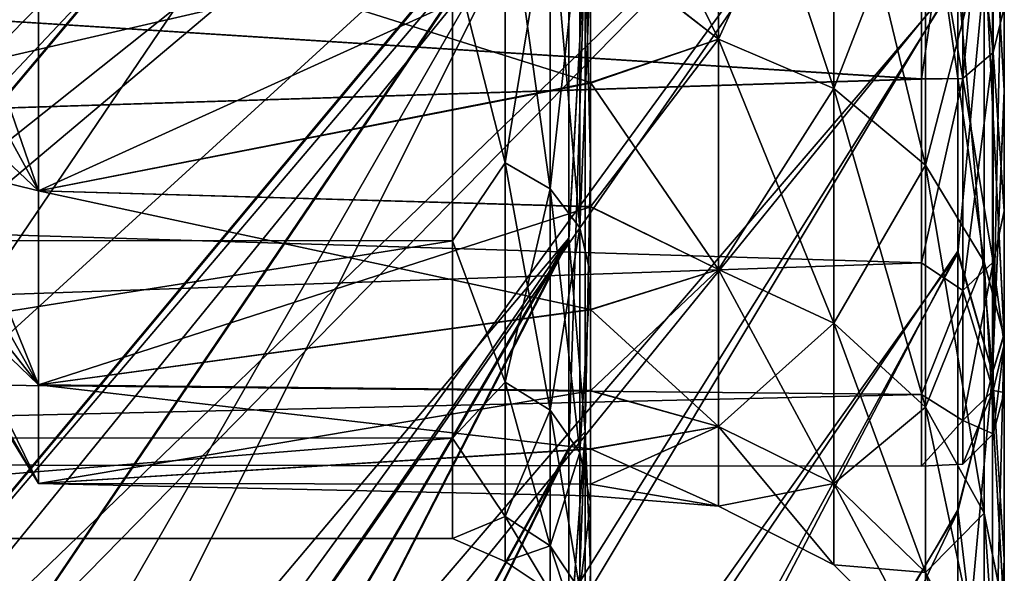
# Model space of a CAD drawing. Header units: metres. Extents: x -62 to 300, y -109 to 109.
# Tile 8 of 256: x -54.31 to -50.74, y -87.13 to -85.12. Entities that reach past the tile are written whole.
import ezdxf

# ---------------------------------------------------------------- set-up
doc = ezdxf.new("R2010")
doc.units = ezdxf.units.M
doc.layers.add('solid_500635', color=7, linetype='CONTINUOUS')

msp = doc.modelspace()

# ---------------------------------------------------------------- linework, layer by layer
at = {"layer": 'solid_500635'}
for points in [[(-57.496037, -86.065338, -35.127876), (-52.317799, -81.631615, -21.603956), (-52.317799, -80.392899, -22.002842)], [(-57.496037, -84.482094, -35.631508), (-57.496037, -86.065338, -35.127876), (-52.317799, -80.392899, -22.002842)], [(-56.086498, -85.274666, -35.929504), (-50.90826, -80.553627, -22.490673), (-50.90826, -81.686165, -22.13014)], [(-56.086498, -85.274666, -35.929504), (-56.086498, -83.459976, -36.434109), (-50.90826, -80.553627, -22.490673)], [(-57.496037, -87.618858, 20.196415), (-52.317799, -81.627472, 7.266075), (-52.317799, -82.969414, 6.697259)], [(-57.496037, -86.065208, 20.788509), (-57.496037, -84.482063, 21.292109), (-52.317799, -81.627472, 7.266075)], [(-57.496037, -87.618858, 20.196415), (-57.496037, -86.065208, 20.788509), (-52.317799, -81.627472, 7.266075)], [(-57.496037, -89.138184, -33.856823), (-52.317799, -82.974815, -21.034069), (-52.317799, -81.631615, -21.603956)], [(-57.496037, -87.619133, -34.535709), (-57.496037, -89.138184, -33.856823), (-52.317799, -81.631615, -21.603956)], [(-57.496037, -86.065338, -35.127876), (-57.496037, -87.619133, -34.535709), (-52.317799, -81.631615, -21.603956)], [(-56.086498, -87.175972, -35.265682), (-50.90826, -81.686165, -22.13014), (-50.90826, -82.814255, -21.674528)], [(-56.086498, -87.175972, -35.265682), (-56.086498, -85.274666, -35.929504), (-50.90826, -81.686165, -22.13014)], [(-56.086498, -86.943863, 21.01502), (-50.90826, -82.823868, 7.330796), (-50.90826, -81.695404, 7.787398)], [(-56.086498, -85.082985, 21.649206), (-56.086498, -86.943863, 21.01502), (-50.90826, -81.695404, 7.787398)], [(-56.086498, -89.193588, -34.398842), (-50.90826, -82.814255, -21.674528), (-50.90826, -83.909119, -21.131321)], [(-56.086498, -89.193588, -34.398842), (-56.086498, -87.175972, -35.265682), (-50.90826, -82.814255, -21.674528)], [(-56.086498, -88.915977, 20.189161), (-50.90826, -83.918648, 6.786714), (-50.90826, -82.823868, 7.330796)], [(-56.086498, -86.943863, 21.01502), (-56.086498, -88.915977, 20.189161), (-50.90826, -82.823868, 7.330796)], [(-57.496037, -89.137459, 19.517759), (-52.317799, -82.969414, 6.697259), (-52.317799, -84.408096, 5.908235)], [(-57.496037, -89.137459, 19.517759), (-57.496037, -87.618858, 20.196415), (-52.317799, -82.969414, 6.697259)], [(-57.496037, -90.617622, -33.093185), (-52.317799, -84.414734, -20.24353), (-52.317799, -82.974815, -21.034069)], [(-57.496037, -89.138184, -33.856823), (-57.496037, -90.617622, -33.093185), (-52.317799, -82.974815, -21.034069)], [(-56.086498, -91.345703, -33.271381), (-50.90826, -83.909119, -21.131321), (-50.90826, -84.965195, -20.501614)], [(-56.086498, -91.345703, -33.271381), (-56.086498, -89.193588, -34.398842), (-50.90826, -83.909119, -21.131321)], [(-56.086498, -91.018936, 19.117617), (-50.90826, -84.974251, 6.156311), (-50.90826, -83.918648, 6.786714)], [(-56.086498, -88.915977, 20.189161), (-56.086498, -91.018936, 19.117617), (-50.90826, -83.918648, 6.786714)], [(-51.775875, -85.193565, -12.980163), (-51.775875, -84.115898, -14.364749), (-52.239399, -84.833122, -13.373601)], [(-51.775875, -84.115898, 0.025338), (-51.775875, -85.193565, -1.359248), (-52.239399, -84.242599, -0.225811)], [(-51.357342, -84.272858, -14.509237), (-51.775875, -84.115898, -14.364749), (-51.775875, -85.193565, -12.980163)], [(-51.357342, -85.372162, -1.242564), (-51.775875, -85.193565, -1.359248), (-51.775875, -84.115898, 0.025338)], [(-51.357342, -84.272858, 0.169827), (-51.357342, -85.372162, -1.242564), (-51.775875, -84.115898, 0.025338)], [(-52.259151, -84.844757, 5.363156), (-52.239399, -84.174812, 5.531325), (-52.239399, -85.638466, 4.497299)], [(-52.259151, -84.844757, -19.702566), (-52.239399, -85.64579, -18.830841), (-52.239399, -84.181221, -19.866758)], [(-52.239399, -85.638466, 4.497299), (-52.239399, -84.174812, 5.531325), (-52.239399, -84.92218, 0.056666)], [(-52.239399, -84.181221, -19.866758), (-52.239399, -85.64579, -18.830841), (-52.239399, -84.923012, -14.395085)], [(-50.779594, -84.209412, -0.532924), (-50.889538, -84.293587, -0.46229), (-50.889538, -85.336876, -1.952262)], [(-50.779594, -85.241714, -2.007206), (-50.779594, -84.209412, -0.532924), (-50.889538, -85.336876, -1.952262)], [(-50.779594, -84.209412, -13.806487), (-50.779594, -85.241714, -12.332206), (-50.889538, -84.293587, -13.877121)], [(-50.779594, -84.209412, -13.806487), (-50.739399, -85.079201, -12.31327), (-50.779594, -85.241714, -12.332206)], [(-50.779594, -85.241714, -2.007206), (-50.739399, -85.079697, -2.026981), (-50.779594, -84.209412, -0.532924)], [(-51.775875, -85.193565, -1.359248), (-52.239399, -84.830765, -0.962566), (-52.239399, -84.242599, -0.225811)], [(-51.357342, -85.372162, -13.096847), (-51.357342, -84.272858, -14.509237), (-51.775875, -85.193565, -12.980163)], [(-51.025322, -84.517365, -14.734321), (-51.357342, -84.272858, -14.509237), (-51.357342, -85.372162, -13.096847)], [(-51.025322, -85.650383, -1.060795), (-51.357342, -85.372162, -1.242564), (-51.357342, -84.272858, 0.169827)], [(-51.025322, -84.517365, 0.39491), (-51.025322, -85.650383, -1.060795), (-51.357342, -84.272858, 0.169827)], [(-50.889538, -84.293587, -0.46229), (-51.039402, -84.477928, -0.623939), (-51.039402, -85.338585, -1.875403)], [(-50.889538, -85.336876, -1.952262), (-50.889538, -84.293587, -0.46229), (-51.039402, -85.338585, -1.875403)], [(-50.889538, -84.293587, -13.877121), (-50.889538, -85.336876, -12.387149), (-51.039402, -84.477356, -13.716196)], [(-50.779594, -85.241714, -12.332206), (-50.889538, -85.336876, -12.387149), (-50.889538, -84.293587, -13.877121)], [(-57.496037, -92.048965, 17.909992), (-52.317799, -84.408096, 5.908235), (-52.317799, -85.915092, 4.843777)], [(-57.496037, -90.61628, 18.754513), (-57.496037, -89.137459, 19.517759), (-52.317799, -84.408096, 5.908235)], [(-57.496037, -92.048965, 17.909992), (-57.496037, -90.61628, 18.754513), (-52.317799, -84.408096, 5.908235)], [(-57.496037, -94.75322, -30.33217), (-52.317799, -85.922676, -19.177114), (-52.317799, -84.414734, -20.24353)], [(-57.496037, -93.428558, -31.328213), (-57.496037, -94.75322, -30.33217), (-52.317799, -84.414734, -20.24353)], [(-57.496037, -92.049522, -32.249054), (-57.496037, -93.428558, -31.328213), (-52.317799, -84.414734, -20.24353)], [(-57.496037, -90.617622, -33.093185), (-57.496037, -92.049522, -32.249054), (-52.317799, -84.414734, -20.24353)], [(-54.701283, -84.40683, -1.752896), (-54.239399, -84.719078, -0.81191), (-54.239399, -85.743973, -2.467166)], [(-54.701283, -84.898735, -2.573587), (-54.701283, -84.40683, -1.752896), (-54.239399, -85.743973, -2.467166)], [(-52.259151, -84.844757, 5.363156), (-52.317799, -85.915092, 4.843777), (-52.317799, -84.408096, 5.908235)], [(-52.259151, -84.844757, -19.702566), (-52.317799, -84.414734, -20.24353), (-52.317799, -85.922676, -19.177114)], [(-50.78194, -84.641571, -20.149441), (-50.739399, -84.44323, -19.698101), (-50.739399, -85.379486, -19.037939)], [(-50.78194, -86.403877, 4.490787), (-50.739399, -85.387077, 4.692725), (-50.739399, -84.451309, 5.353438)], [(-50.78194, -84.641571, 5.810031), (-50.78194, -86.403877, 4.490787), (-50.739399, -84.451309, 5.353438)], [(-50.739399, -84.989365, -15.518202), (-50.739399, -85.379486, -19.037939), (-50.739399, -84.44323, -19.698101)], [(-50.739399, -84.986267, 1.182016), (-50.739399, -84.451309, 5.353438), (-50.739399, -85.387077, 4.692725)], [(-51.039402, -84.477356, -13.716196), (-51.039402, -85.338081, -12.464859), (-61.739399, -84.659531, -13.481859)], [(-51.039402, -85.338585, -1.875403), (-51.039402, -84.477928, -0.623939), (-61.739399, -84.659531, -0.857552)], [(-50.889538, -85.336876, -12.387149), (-51.039402, -85.338081, -12.464859), (-51.039402, -84.477356, -13.716196)], [(-51.025322, -85.650383, -13.278616), (-51.025322, -84.517365, -14.734321), (-51.357342, -85.372162, -13.096847)], [(-50.812378, -84.825439, -15.017922), (-51.025322, -84.517365, -14.734321), (-51.025322, -85.650383, -13.278616)], [(-50.812378, -86.000931, -0.831769), (-51.025322, -85.650383, -1.060795), (-51.025322, -84.517365, 0.39491)], [(-50.812378, -84.825439, 0.678511), (-50.812378, -86.000931, -0.831769), (-51.025322, -84.517365, 0.39491)], [(-52.548058, -84.564133, -0.235274), (-52.739399, -84.882706, -0.696709), (-52.548058, -85.642738, -1.775675)], [(-52.548058, -85.642738, -12.563736), (-52.739399, -84.883026, -13.642271), (-52.548058, -84.564133, -14.104137)], [(-52.548058, -84.564133, -14.104137), (-52.385708, -84.64727, -14.173897), (-52.385708, -85.736725, -12.617999)], [(-52.548058, -85.642738, -12.563736), (-52.548058, -84.564133, -14.104137), (-52.385708, -85.736725, -12.617999)], [(-52.548058, -84.564133, -0.235274), (-52.548058, -85.642738, -1.775675), (-52.385708, -84.64727, -0.165514)], [(-52.548058, -85.642738, -1.775675), (-52.385708, -85.736725, -1.721412), (-52.385708, -84.64727, -0.165514)], [(-52.385708, -84.64727, -14.173897), (-52.277309, -84.771706, -14.27831), (-52.277309, -85.877396, -12.699218)], [(-52.385708, -85.736725, -12.617999), (-52.385708, -84.64727, -14.173897), (-52.277309, -85.877396, -12.699218)], [(-52.385708, -84.64727, -0.165514), (-52.385708, -85.736725, -1.721412), (-52.277309, -84.771706, -0.061101)], [(-50.78194, -84.641571, 5.810031), (-50.90826, -84.974251, 6.156311), (-50.90826, -85.971176, 5.451455)], [(-50.78194, -84.641571, 5.810031), (-50.90826, -85.971176, 5.451455), (-50.78194, -86.403877, 4.490787)], [(-50.78194, -86.403877, -18.830198), (-50.90826, -84.965195, -20.501614), (-50.78194, -84.641571, -20.149441)], [(-50.78194, -86.403877, -18.830198), (-50.78194, -84.641571, -20.149441), (-50.739399, -85.379486, -19.037939)], [(-51.039402, -85.338081, -12.464859), (-61.739399, -85.676682, -11.839108), (-61.739399, -84.659531, -13.481859)], [(-51.039402, -85.338585, -1.875403), (-61.739399, -84.659531, -0.857552), (-61.739399, -85.676682, -2.500304)], [(-54.701283, -84.898735, -11.765823), (-54.239399, -85.743973, -11.872245), (-54.239399, -84.719078, -13.527501)], [(-52.239399, -85.351479, -1.749997), (-54.239399, -85.743973, -2.467166), (-54.239399, -84.719078, -0.81191)], [(-52.239399, -84.830765, -0.962566), (-52.239399, -85.351479, -1.749997), (-54.239399, -84.719078, -0.81191)], [(-52.239399, -84.833122, -13.373601), (-54.239399, -84.719078, -13.527501), (-54.239399, -85.743973, -11.872245)], [(-52.385708, -85.736725, -1.721412), (-52.277309, -85.877396, -1.640193), (-52.277309, -84.771706, -0.061101)], [(-52.277309, -85.877396, -12.699218), (-52.277309, -84.771706, -14.27831), (-52.239399, -84.923012, -14.395085)], [(-52.277309, -84.771706, -0.061101), (-52.277309, -85.877396, -1.640193), (-52.239399, -84.92218, 0.056666)], [(-50.812378, -86.000931, -13.507642), (-50.812378, -84.825439, -15.017922), (-51.025322, -85.650383, -13.278616)], [(-50.812378, -84.825439, 0.678511), (-50.739399, -84.986267, 1.182016), (-50.739399, -86.271484, -0.404211)], [(-50.812378, -84.825439, 0.678511), (-50.739399, -86.271484, -0.404211), (-50.812378, -86.000931, -0.831769)], [(-50.812378, -84.825439, -15.017922), (-50.739399, -86.273949, -13.931572), (-50.739399, -84.989365, -15.518202)], [(-50.812378, -86.000931, -13.507642), (-50.739399, -86.273949, -13.931572), (-50.812378, -84.825439, -15.017922)], [(-52.239399, -85.353539, -12.58597), (-52.239399, -84.833122, -13.373601), (-54.239399, -85.743973, -11.872245)], [(-52.259151, -84.844757, -19.702566), (-52.317799, -85.922676, -19.177114), (-52.317799, -86.683174, -18.525911)], [(-52.259151, -86.617249, -18.289055), (-52.259151, -84.844757, -19.702566), (-52.317799, -86.683174, -18.525911)], [(-52.259151, -84.844757, 5.363156), (-52.259151, -86.617249, 3.949644), (-52.317799, -85.915092, 4.843777)], [(-52.259151, -84.844757, 5.363156), (-52.239399, -85.638466, 4.497299), (-52.259151, -86.617249, 3.949644)], [(-52.259151, -86.617249, -18.289055), (-52.239399, -85.64579, -18.830841), (-52.259151, -84.844757, -19.702566)], [(-51.775875, -85.193565, -1.359248), (-52.239399, -85.351479, -1.749997), (-52.239399, -84.830765, -0.962566)], [(-51.775875, -85.193565, -12.980163), (-52.239399, -84.833122, -13.373601), (-52.239399, -85.353539, -12.58597)], [(-52.739399, -84.882706, -0.696709), (-57.239399, -84.878555, -0.691385), (-57.239399, -85.92318, -2.378488)], [(-52.739399, -84.883026, -13.642271), (-57.239399, -85.92318, -11.960923), (-57.239399, -84.878555, -13.648026)], [(-52.739399, -85.924957, -2.381934), (-52.739399, -84.882706, -0.696709), (-57.239399, -85.92318, -2.378488)], [(-52.739399, -84.883026, -13.642271), (-52.739399, -85.925179, -11.957028), (-57.239399, -85.92318, -11.960923)], [(-54.701283, -85.307823, -3.438542), (-54.701283, -84.898735, -2.573587), (-54.239399, -85.743973, -2.467166)], [(-54.701283, -84.898735, -11.765823), (-54.701283, -85.307823, -10.900869), (-54.239399, -85.743973, -11.872245)], [(-52.548058, -85.642738, -1.775675), (-52.739399, -84.882706, -0.696709), (-52.739399, -85.924957, -2.381934)], [(-52.548058, -85.642738, -12.563736), (-52.739399, -85.925179, -11.957028), (-52.739399, -84.883026, -13.642271)], [(-52.277309, -85.877396, -1.640193), (-52.239399, -86.044785, -1.548172), (-52.239399, -84.92218, 0.056666)], [(-52.277309, -85.877396, -12.699218), (-52.239399, -84.923012, -14.395085), (-52.239399, -86.045418, -12.790138)], [(-52.239399, -85.638466, 4.497299), (-52.239399, -84.92218, 0.056666), (-52.239399, -86.044785, -1.548172)], [(-52.239399, -85.64579, -18.830841), (-52.239399, -86.045418, -12.790138), (-52.239399, -84.923012, -14.395085)], [(-56.086498, -93.604675, -31.831795), (-50.90826, -84.965195, -20.501614), (-50.90826, -85.962669, -19.797382)], [(-56.086498, -93.604675, -31.831795), (-56.086498, -91.345703, -33.271381), (-50.90826, -84.965195, -20.501614)], [(-50.78194, -86.403877, -18.830198), (-50.90826, -85.962669, -19.797382), (-50.90826, -84.965195, -20.501614)], [(-56.086498, -93.234924, 17.747736), (-50.90826, -85.971176, 5.451455), (-50.90826, -84.974251, 6.156311)], [(-56.086498, -91.018936, 19.117617), (-56.086498, -93.234924, 17.747736), (-50.90826, -84.974251, 6.156311)], [(-50.739399, -84.986267, 1.182016), (-50.739399, -85.387077, 4.692725), (-50.739399, -86.267342, 3.963064)], [(-50.739399, -86.271484, -0.404211), (-50.739399, -84.986267, 1.182016), (-50.739399, -86.267342, 3.963064)], [(-50.739399, -84.989365, -15.518202), (-50.739399, -86.273949, -13.931572), (-50.739399, -85.379486, -19.037939)], [(-50.779594, -85.241714, -12.332206), (-50.739399, -85.079201, -12.31327), (-50.739399, -85.816628, -10.770313)], [(-50.779594, -85.241714, -2.007206), (-50.739399, -85.817032, -3.570163), (-50.739399, -85.079697, -2.026981)], [(-50.739399, -85.079697, -2.026981), (-50.739399, -85.816628, -10.770313), (-50.739399, -85.079201, -12.31327)], [(-50.739399, -85.079697, -2.026981), (-50.739399, -85.817032, -3.570163), (-50.739399, -85.816628, -10.770313)], [(-51.775875, -85.193565, -12.980163), (-52.239399, -85.353539, -12.58597), (-52.239399, -85.801926, -11.754023)], [(-51.775875, -86.028641, -11.437082), (-51.775875, -85.193565, -12.980163), (-52.239399, -85.801926, -11.754023)], [(-51.775875, -85.193565, -1.359248), (-51.775875, -86.028641, -2.902328), (-52.239399, -85.351479, -1.749997)], [(-51.357342, -85.372162, -13.096847), (-51.775875, -85.193565, -12.980163), (-51.775875, -86.028641, -11.437082)], [(-51.357342, -86.224007, -2.816632), (-51.775875, -86.028641, -2.902328), (-51.775875, -85.193565, -1.359248)], [(-51.357342, -85.372162, -1.242564), (-51.357342, -86.224007, -2.816632), (-51.775875, -85.193565, -1.359248)], [(-50.779594, -85.241714, -2.007206), (-50.889538, -85.336876, -1.952262), (-50.889538, -86.105583, -3.600764)], [(-50.779594, -86.002327, -3.638348), (-50.779594, -85.241714, -2.007206), (-50.889538, -86.105583, -3.600764)], [(-50.779594, -85.241714, -12.332206), (-50.779594, -86.002327, -10.701063), (-50.889538, -85.336876, -12.387149)], [(-50.779594, -85.241714, -12.332206), (-50.739399, -85.816628, -10.770313), (-50.779594, -86.002327, -10.701063)], [(-50.779594, -86.002327, -3.638348), (-50.739399, -85.817032, -3.570163), (-50.779594, -85.241714, -2.007206)], [(-54.701283, -85.307823, -3.438542), (-54.239399, -85.743973, -2.467166), (-54.239399, -86.447258, -4.282561)], [(-54.701283, -85.630165, -4.33943), (-54.701283, -85.307823, -3.438542), (-54.239399, -86.447258, -4.282561)], [(-54.701283, -85.307823, -10.900869), (-54.701283, -85.630165, -9.999981), (-54.239399, -85.743973, -11.872245)], [(-51.039402, -85.338081, -12.464859), (-51.039402, -86.004623, -11.112537), (-61.739399, -85.676682, -11.839108)], [(-51.039402, -86.005066, -3.227957), (-51.039402, -85.338585, -1.875403), (-61.739399, -85.676682, -2.500304)], [(-52.239399, -85.351479, -1.749997), (-52.239399, -85.800163, -2.581744), (-54.239399, -85.743973, -2.467166)], [(-52.239399, -85.801926, -11.754023), (-52.239399, -85.353539, -12.58597), (-54.239399, -85.743973, -11.872245)], [(-51.775875, -86.028641, -2.902328), (-52.239399, -85.800163, -2.581744), (-52.239399, -85.351479, -1.749997)], [(-50.889538, -85.336876, -1.952262), (-51.039402, -85.338585, -1.875403), (-51.039402, -86.005066, -3.227957)], [(-50.889538, -86.105583, -3.600764), (-50.889538, -85.336876, -1.952262), (-51.039402, -86.005066, -3.227957)], [(-50.889538, -85.336876, -12.387149), (-51.039402, -86.004623, -11.112537), (-51.039402, -85.338081, -12.464859)], [(-50.889538, -85.336876, -12.387149), (-50.889538, -86.105583, -10.738647), (-51.039402, -86.004623, -11.112537)], [(-50.779594, -86.002327, -10.701063), (-50.889538, -86.105583, -10.738647), (-50.889538, -85.336876, -12.387149)], [(-51.357342, -86.224007, -11.522779), (-51.357342, -85.372162, -13.096847), (-51.775875, -86.028641, -11.437082)], [(-51.025322, -85.650383, -13.278616), (-51.357342, -85.372162, -13.096847), (-51.357342, -86.224007, -11.522779)], [(-51.025322, -86.528351, -2.683135), (-51.357342, -86.224007, -2.816632), (-51.357342, -85.372162, -1.242564)], [(-51.025322, -85.650383, -1.060795), (-51.025322, -86.528351, -2.683135), (-51.357342, -85.372162, -1.242564)], [(-50.78194, -86.403877, -18.830198), (-50.739399, -85.379486, -19.037939), (-50.739399, -86.26033, -18.308744)], [(-50.78194, -86.403877, 4.490787), (-50.739399, -86.267342, 3.963064), (-50.739399, -85.387077, 4.692725)], [(-50.739399, -86.273949, -13.931572), (-50.739399, -86.26033, -18.308744), (-50.739399, -85.379486, -19.037939)], [(-54.701283, -85.862656, -5.267575), (-54.701283, -85.630165, -4.33943), (-54.239399, -86.447258, -4.282561)], [(-54.701283, -85.630165, -9.999981), (-54.239399, -86.447258, -10.05685), (-54.239399, -85.743973, -11.872245)], [(-54.701283, -85.630165, -9.999981), (-54.701283, -85.862656, -9.071836), (-54.239399, -86.447258, -10.05685)], [(-52.548058, -85.642738, -1.775675), (-52.739399, -85.924957, -2.381934), (-52.548058, -86.437462, -3.479971)], [(-52.548058, -86.437462, -10.85944), (-52.739399, -85.925179, -11.957028), (-52.548058, -85.642738, -12.563736)], [(-52.548058, -85.642738, -12.563736), (-52.385708, -85.736725, -12.617999), (-52.385708, -86.539444, -10.896558)], [(-52.548058, -86.437462, -10.85944), (-52.548058, -85.642738, -12.563736), (-52.385708, -86.539444, -10.896558)], [(-52.548058, -85.642738, -1.775675), (-52.548058, -86.437462, -3.479971), (-52.385708, -85.736725, -1.721412)], [(-52.259151, -86.617249, 3.949644), (-52.239399, -85.638466, 4.497299), (-52.239399, -87.107132, 3.151098)], [(-52.259151, -86.617249, -18.289055), (-52.239399, -87.114838, -17.482418), (-52.239399, -85.64579, -18.830841)], [(-52.239399, -85.638466, 4.497299), (-52.239399, -86.044785, -1.548172), (-52.239399, -86.87252, -3.324668)], [(-52.239399, -87.107132, 3.151098), (-52.239399, -85.638466, 4.497299), (-52.239399, -86.87252, -3.324668)], [(-52.239399, -85.64579, -18.830841), (-52.239399, -87.114838, -17.482418), (-52.239399, -86.045418, -12.790138)], [(-51.039402, -86.004623, -11.112537), (-61.739399, -86.37487, -10.036925), (-61.739399, -85.676682, -11.839108)], [(-51.039402, -86.005066, -3.227957), (-61.739399, -85.676682, -2.500304), (-61.739399, -86.37487, -4.302486)], [(-51.025322, -86.528351, -11.656276), (-51.025322, -85.650383, -13.278616), (-51.357342, -86.224007, -11.522779)], [(-50.812378, -86.000931, -13.507642), (-51.025322, -85.650383, -13.278616), (-51.025322, -86.528351, -11.656276)], [(-50.812378, -86.911819, -2.514931), (-51.025322, -86.528351, -2.683135), (-51.025322, -85.650383, -1.060795)], [(-50.812378, -86.000931, -0.831769), (-50.812378, -86.911819, -2.514931), (-51.025322, -85.650383, -1.060795)], [(-52.239399, -86.173653, -3.453056), (-54.239399, -86.447258, -4.282561), (-54.239399, -85.743973, -2.467166)], [(-52.239399, -85.800163, -2.581744), (-52.239399, -86.173653, -3.453056), (-54.239399, -85.743973, -2.467166)], [(-52.239399, -85.801926, -11.754023), (-54.239399, -85.743973, -11.872245), (-54.239399, -86.447258, -10.05685)], [(-52.548058, -86.437462, -3.479971), (-52.385708, -86.539444, -3.442853), (-52.385708, -85.736725, -1.721412)], [(-52.385708, -85.736725, -12.617999), (-52.277309, -85.877396, -12.699218), (-52.277309, -86.692085, -10.952115)], [(-52.385708, -86.539444, -10.896558), (-52.385708, -85.736725, -12.617999), (-52.277309, -86.692085, -10.952115)], [(-52.385708, -85.736725, -1.721412), (-52.385708, -86.539444, -3.442853), (-52.277309, -85.877396, -1.640193)], [(-52.239399, -86.175087, -10.882548), (-52.239399, -85.801926, -11.754023), (-54.239399, -86.447258, -10.05685)], [(-51.775875, -86.028641, -2.902328), (-52.239399, -86.173653, -3.453056), (-52.239399, -85.800163, -2.581744)], [(-51.775875, -86.028641, -11.437082), (-52.239399, -85.801926, -11.754023), (-52.239399, -86.175087, -10.882548)], [(-50.779594, -86.002327, -10.701063), (-50.739399, -85.816628, -10.770313), (-50.739399, -86.300766, -9.044632)], [(-50.779594, -86.002327, -3.638348), (-50.739399, -86.300911, -5.295571), (-50.739399, -85.817032, -3.570163)], [(-50.739399, -85.817032, -3.570163), (-50.739399, -86.300766, -9.044632), (-50.739399, -85.816628, -10.770313)], [(-50.739399, -85.817032, -3.570163), (-50.739399, -86.300911, -5.295571), (-50.739399, -86.300766, -9.044632)], [(-54.701283, -85.862656, -5.267575), (-54.239399, -86.447258, -4.282561), (-54.239399, -86.804993, -6.196274)], [(-54.701283, -86.003052, -6.214038), (-54.701283, -85.862656, -5.267575), (-54.239399, -86.804993, -6.196274)], [(-54.701283, -85.862656, -9.071836), (-54.701283, -86.003052, -8.125373), (-54.239399, -86.447258, -10.05685)], [(-52.385708, -86.539444, -3.442853), (-52.277309, -86.692085, -3.387296), (-52.277309, -85.877396, -1.640193)], [(-52.277309, -86.692085, -10.952115), (-52.277309, -85.877396, -12.699218), (-52.239399, -86.045418, -12.790138)], [(-52.277309, -85.877396, -1.640193), (-52.277309, -86.692085, -3.387296), (-52.239399, -86.044785, -1.548172)], [(-57.496037, -96.02951, 14.915756), (-52.317799, -85.915092, 4.843777), (-52.317799, -86.675308, 4.193687)], [(-57.496037, -93.430367, 16.98752), (-57.496037, -92.048965, 17.909992), (-52.317799, -85.915092, 4.843777)], [(-57.496037, -94.758057, 15.988902), (-57.496037, -93.430367, 16.98752), (-52.317799, -85.915092, 4.843777)], [(-57.496037, -96.02951, 14.915756), (-57.496037, -94.758057, 15.988902), (-52.317799, -85.915092, 4.843777)], [(-57.496037, -96.021149, -29.262632), (-52.317799, -86.683174, -18.525911), (-52.317799, -85.922676, -19.177114)], [(-57.496037, -94.75322, -30.33217), (-57.496037, -96.021149, -29.262632), (-52.317799, -85.922676, -19.177114)], [(-52.739399, -85.924957, -2.381934), (-57.239399, -85.92318, -2.378488), (-57.239399, -86.639549, -4.227585)], [(-52.739399, -85.925179, -11.957028), (-57.239399, -86.639549, -10.111826), (-57.239399, -85.92318, -11.960923)], [(-52.739399, -86.640472, -4.230802), (-52.739399, -85.924957, -2.381934), (-57.239399, -86.639549, -4.227585)], [(-52.739399, -85.925179, -11.957028), (-52.739399, -86.64061, -10.108131), (-57.239399, -86.639549, -10.111826)], [(-52.548058, -86.437462, -3.479971), (-52.739399, -85.924957, -2.381934), (-52.739399, -86.640472, -4.230802)], [(-52.548058, -86.437462, -10.85944), (-52.739399, -86.64061, -10.108131), (-52.739399, -85.925179, -11.957028)], [(-52.259151, -86.617249, 3.949644), (-52.317799, -86.675308, 4.193687), (-52.317799, -85.915092, 4.843777)], [(-56.086498, -95.887238, -30.060984), (-50.90826, -85.962669, -19.797382), (-50.90826, -86.89843, -19.022917)], [(-56.086498, -95.887238, -30.060984), (-56.086498, -93.604675, -31.831795), (-50.90826, -85.962669, -19.797382)], [(-50.78194, -86.403877, -18.830198), (-50.90826, -86.89843, -19.022917), (-50.90826, -85.962669, -19.797382)], [(-51.039402, -86.004623, -11.112537), (-51.039402, -86.482178, -9.629162), (-61.739399, -86.37487, -10.036925)], [(-51.039402, -86.482391, -4.711141), (-51.039402, -86.005066, -3.227957), (-61.739399, -86.37487, -4.302486)], [(-56.086498, -95.498077, 16.048912), (-50.90826, -86.906303, 4.676462), (-50.90826, -85.971176, 5.451455)], [(-56.086498, -93.234924, 17.747736), (-56.086498, -95.498077, 16.048912), (-50.90826, -85.971176, 5.451455)], [(-54.701283, -86.050003, -7.169705), (-54.701283, -86.003052, -6.214038), (-54.239399, -86.804993, -6.196274)], [(-54.701283, -86.003052, -8.125373), (-54.239399, -86.804993, -8.143137), (-54.239399, -86.447258, -10.05685)], [(-54.701283, -86.003052, -8.125373), (-54.701283, -86.050003, -7.169705), (-54.239399, -86.804993, -8.143137)], [(-50.889538, -86.105583, -10.738647), (-51.039402, -86.482178, -9.629162), (-51.039402, -86.004623, -11.112537)], [(-50.889538, -86.105583, -3.600764), (-51.039402, -86.005066, -3.227957), (-51.039402, -86.482391, -4.711141)], [(-50.812378, -86.911819, -11.82448), (-50.812378, -86.000931, -13.507642), (-51.025322, -86.528351, -11.656276)], [(-50.78194, -86.403877, 4.490787), (-50.90826, -85.971176, 5.451455), (-50.90826, -86.906303, 4.676462)], [(-50.779594, -86.002327, -3.638348), (-50.889538, -86.105583, -3.600764), (-50.889538, -86.576355, -5.357707)], [(-50.779594, -86.46814, -5.376788), (-50.779594, -86.002327, -3.638348), (-50.889538, -86.576355, -5.357707)], [(-50.779594, -86.002327, -10.701063), (-50.779594, -86.46814, -8.962623), (-50.889538, -86.105583, -10.738647)], [(-50.812378, -86.000931, -0.831769), (-50.739399, -86.271484, -0.404211), (-50.739399, -87.271378, -2.186599)], [(-50.812378, -86.000931, -0.831769), (-50.739399, -87.271378, -2.186599), (-50.812378, -86.911819, -2.514931)], [(-50.812378, -86.000931, -13.507642), (-50.739399, -87.273209, -12.148777), (-50.739399, -86.273949, -13.931572)], [(-50.812378, -86.911819, -11.82448), (-50.739399, -87.273209, -12.148777), (-50.812378, -86.000931, -13.507642)], [(-50.779594, -86.002327, -10.701063), (-50.739399, -86.300766, -9.044632), (-50.779594, -86.46814, -8.962623)], [(-50.779594, -86.46814, -5.376788), (-50.739399, -86.300911, -5.295571), (-50.779594, -86.002327, -3.638348)], [(-51.775875, -86.028641, -11.437082), (-52.239399, -86.175087, -10.882548), (-52.239399, -86.468971, -9.979425)], [(-51.775875, -86.598343, -9.777599), (-51.775875, -86.028641, -11.437082), (-52.239399, -86.468971, -9.979425)], [(-51.775875, -86.028641, -2.902328), (-51.775875, -86.598343, -4.561811), (-52.239399, -86.173653, -3.453056)], [(-51.357342, -86.224007, -11.522779), (-51.775875, -86.028641, -11.437082), (-51.775875, -86.598343, -9.777599)], [(-51.357342, -86.805153, -4.50944), (-51.775875, -86.598343, -4.561811), (-51.775875, -86.028641, -2.902328)], [(-51.357342, -86.224007, -2.816632), (-51.357342, -86.805153, -4.50944), (-51.775875, -86.028641, -2.902328)], [(-54.701283, -86.050003, -7.169705), (-54.239399, -86.804993, -6.196274), (-54.239399, -86.804993, -8.143137)], [(-52.277309, -86.692085, -3.387296), (-52.239399, -86.87252, -3.324668), (-52.239399, -86.044785, -1.548172)], [(-52.277309, -86.692085, -10.952115), (-52.239399, -86.045418, -12.790138), (-52.239399, -86.872955, -11.013551)], [(-52.239399, -87.114838, -17.482418), (-52.239399, -86.872955, -11.013551), (-52.239399, -86.045418, -12.790138)], [(-50.889538, -86.576355, -5.357707), (-50.889538, -86.105583, -3.600764), (-51.039402, -86.482391, -4.711141)], [(-50.889538, -86.105583, -10.738647), (-50.889538, -86.576355, -8.981705), (-51.039402, -86.482178, -9.629162)], [(-50.779594, -86.46814, -8.962623), (-50.889538, -86.576355, -8.981705), (-50.889538, -86.105583, -10.738647)], [(-52.239399, -86.173653, -3.453056), (-52.239399, -86.46788, -4.356052), (-54.239399, -86.447258, -4.282561)], [(-52.239399, -86.468971, -9.979425), (-52.239399, -86.175087, -10.882548), (-54.239399, -86.447258, -10.05685)], [(-51.775875, -86.598343, -4.561811), (-52.239399, -86.46788, -4.356052), (-52.239399, -86.173653, -3.453056)], [(-51.357342, -86.805153, -9.82997), (-51.357342, -86.224007, -11.522779), (-51.775875, -86.598343, -9.777599)], [(-51.025322, -86.528351, -11.656276), (-51.357342, -86.224007, -11.522779), (-51.357342, -86.805153, -9.82997)], [(-51.025322, -87.127312, -4.427857), (-51.357342, -86.805153, -4.50944), (-51.357342, -86.224007, -2.816632)], [(-51.025322, -86.528351, -2.683135), (-51.025322, -87.127312, -4.427857), (-51.357342, -86.224007, -2.816632)], [(-50.78194, -86.403877, -18.830198), (-50.739399, -86.26033, -18.308744), (-50.739399, -87.079735, -17.517891)], [(-50.78194, -87.960495, 2.934168), (-50.739399, -87.086197, 3.171734), (-50.739399, -86.267342, 3.963064)], [(-50.78194, -86.403877, 4.490787), (-50.78194, -87.960495, 2.934168), (-50.739399, -86.267342, 3.963064)], [(-50.739399, -86.273949, -13.931572), (-50.739399, -87.079735, -17.517891), (-50.739399, -86.26033, -18.308744)], [(-50.739399, -86.271484, -0.404211), (-50.739399, -86.267342, 3.963064), (-50.739399, -87.086197, 3.171734)], [(-50.739399, -87.271378, -2.186599), (-50.739399, -86.271484, -0.404211), (-50.739399, -87.086197, 3.171734)], [(-50.739399, -86.273949, -13.931572), (-50.739399, -87.273209, -12.148777), (-50.739399, -87.079735, -17.517891)], [(-50.779594, -86.46814, -8.962623), (-50.739399, -86.300766, -9.044632), (-50.739399, -86.474998, -7.170022)], [(-50.779594, -86.625, -7.169705), (-50.739399, -86.474998, -7.170022), (-50.739399, -86.300911, -5.295571)], [(-50.779594, -86.625, -7.169705), (-50.739399, -86.300911, -5.295571), (-50.779594, -86.46814, -5.376788)], [(-50.739399, -86.300911, -5.295571), (-50.739399, -86.474998, -7.170022), (-50.739399, -86.300766, -9.044632)], [(-51.039402, -86.482178, -9.629162), (-61.739399, -86.730148, -8.136493), (-61.739399, -86.37487, -10.036925)], [(-51.039402, -86.482391, -4.711141), (-61.739399, -86.37487, -4.302486), (-61.739399, -86.730148, -6.202919)], [(-50.78194, -86.403877, 4.490787), (-50.90826, -86.906303, 4.676462), (-50.90826, -87.778976, 3.832955)], [(-50.78194, -86.403877, 4.490787), (-50.90826, -87.778976, 3.832955), (-50.78194, -87.960495, 2.934168)], [(-50.78194, -87.960495, -17.273579), (-50.90826, -86.89843, -19.022917), (-50.78194, -86.403877, -18.830198)], [(-50.78194, -87.960495, -17.273579), (-50.78194, -86.403877, -18.830198), (-50.739399, -87.079735, -17.517891)], [(-52.239399, -86.679581, -5.281115), (-54.239399, -86.804993, -6.196274), (-54.239399, -86.447258, -4.282561)], [(-52.239399, -86.46788, -4.356052), (-52.239399, -86.679581, -5.281115), (-54.239399, -86.447258, -4.282561)], [(-52.239399, -86.468971, -9.979425), (-54.239399, -86.447258, -10.05685), (-54.239399, -86.804993, -8.143137)], [(-52.239399, -86.680313, -9.054284), (-52.239399, -86.468971, -9.979425), (-54.239399, -86.804993, -8.143137)], [(-52.548058, -86.437462, -3.479971), (-52.739399, -86.640472, -4.230802), (-52.548058, -86.924164, -5.296378)], [(-52.548058, -86.924164, -9.043033), (-52.739399, -86.64061, -10.108131), (-52.548058, -86.437462, -10.85944)], [(-52.548058, -86.437462, -10.85944), (-52.385708, -86.539444, -10.896558), (-52.385708, -87.031044, -9.061878)], [(-52.548058, -86.924164, -9.043033), (-52.548058, -86.437462, -10.85944), (-52.385708, -87.031044, -9.061878)], [(-52.548058, -86.437462, -3.479971), (-52.548058, -86.924164, -5.296378), (-52.385708, -86.539444, -3.442853)], [(-51.775875, -86.598343, -4.561811), (-52.239399, -86.679581, -5.281115), (-52.239399, -86.46788, -4.356052)], [(-51.775875, -86.598343, -9.777599), (-52.239399, -86.468971, -9.979425), (-52.239399, -86.680313, -9.054284)], [(-50.779594, -86.46814, -5.376788), (-50.889538, -86.576355, -5.357707), (-50.889538, -86.734886, -7.169705)], [(-50.779594, -86.625, -7.169705), (-50.779594, -86.46814, -5.376788), (-50.889538, -86.734886, -7.169705)], [(-50.779594, -86.46814, -8.962623), (-50.779594, -86.625, -7.169705), (-50.889538, -86.576355, -8.981705)], [(-50.779594, -86.46814, -8.962623), (-50.739399, -86.474998, -7.170022), (-50.779594, -86.625, -7.169705)], [(-51.039402, -86.482178, -9.629162), (-51.039402, -86.741516, -8.006598), (-61.739399, -86.730148, -8.136493)], [(-51.039402, -86.74157, -6.333477), (-51.039402, -86.482391, -4.711141), (-61.739399, -86.730148, -6.202919)], [(-50.889538, -86.576355, -8.981705), (-51.039402, -86.741516, -8.006598), (-51.039402, -86.482178, -9.629162)], [(-50.889538, -86.576355, -5.357707), (-51.039402, -86.482391, -4.711141), (-51.039402, -86.74157, -6.333477)], [(-52.548058, -86.924164, -5.296378), (-52.385708, -87.031044, -5.277533), (-52.385708, -86.539444, -3.442853)], [(-52.385708, -86.539444, -10.896558), (-52.277309, -86.692085, -10.952115), (-52.277309, -87.191017, -9.090085)], [(-52.385708, -87.031044, -9.061878), (-52.385708, -86.539444, -10.896558), (-52.277309, -87.191017, -9.090085)], [(-52.385708, -86.539444, -3.442853), (-52.385708, -87.031044, -5.277533), (-52.277309, -86.692085, -3.387296)], [(-51.025322, -87.127312, -9.911553), (-51.025322, -86.528351, -11.656276), (-51.357342, -86.805153, -9.82997)], [(-50.812378, -86.911819, -11.82448), (-51.025322, -86.528351, -11.656276), (-51.025322, -87.127312, -9.911553)], [(-50.812378, -87.533234, -4.325064), (-51.025322, -87.127312, -4.427857), (-51.025322, -86.528351, -2.683135)], [(-50.812378, -86.911819, -2.514931), (-50.812378, -87.533234, -4.325064), (-51.025322, -86.528351, -2.683135)], [(-50.889538, -86.734886, -7.169705), (-50.889538, -86.576355, -5.357707), (-51.039402, -86.74157, -6.333477)], [(-50.889538, -86.576355, -8.981705), (-50.889538, -86.734886, -7.169705), (-51.039402, -86.741516, -8.006598)], [(-50.779594, -86.625, -7.169705), (-50.889538, -86.734886, -7.169705), (-50.889538, -86.576355, -8.981705)], [(-51.775875, -86.598343, -9.777599), (-52.239399, -86.680313, -9.054284), (-52.239399, -86.807625, -8.114303)], [(-51.775875, -86.887131, -8.04698), (-51.775875, -86.598343, -9.777599), (-52.239399, -86.807625, -8.114303)], [(-51.775875, -86.598343, -4.561811), (-51.775875, -86.887131, -6.292431), (-52.239399, -86.679581, -5.281115)], [(-51.357342, -86.805153, -9.82997), (-51.775875, -86.598343, -9.777599), (-51.775875, -86.887131, -8.04698)], [(-51.357342, -87.099739, -6.274814), (-51.775875, -86.887131, -6.292431), (-51.775875, -86.598343, -4.561811)], [(-51.357342, -86.805153, -4.50944), (-51.357342, -87.099739, -6.274814), (-51.775875, -86.598343, -4.561811)], [(-52.739399, -86.640472, -4.230802), (-57.239399, -86.639549, -4.227585), (-57.239399, -87.004021, -6.177479)], [(-52.739399, -86.64061, -10.108131), (-57.239399, -87.004021, -8.161932), (-57.239399, -86.639549, -10.111826)], [(-52.739399, -87.004242, -6.178935), (-52.739399, -86.640472, -4.230802), (-57.239399, -87.004021, -6.177479)], [(-52.739399, -86.64061, -10.108131), (-52.739399, -87.004295, -8.159958), (-57.239399, -87.004021, -8.161932)], [(-52.548058, -86.924164, -5.296378), (-52.739399, -86.640472, -4.230802), (-52.739399, -87.004242, -6.178935)], [(-52.548058, -86.924164, -9.043033), (-52.739399, -87.004295, -8.159958), (-52.739399, -86.64061, -10.108131)], [(-52.259151, -86.617249, -18.289055), (-52.317799, -86.683174, -18.525911), (-52.317799, -87.43557, -17.78916)], [(-52.259151, -86.617249, -18.289055), (-52.317799, -87.43557, -17.78916), (-52.317799, -88.164795, -16.967684)], [(-52.259151, -88.159264, -16.627155), (-52.259151, -86.617249, -18.289055), (-52.317799, -88.164795, -16.967684)], [(-52.259151, -86.617249, 3.949644), (-52.317799, -87.427574, 3.458125), (-52.317799, -86.675308, 4.193687)], [(-52.259151, -86.617249, 3.949644), (-52.259151, -88.159264, 2.287744), (-52.317799, -87.427574, 3.458125)], [(-52.259151, -86.617249, 3.949644), (-52.239399, -87.107132, 3.151098), (-52.259151, -88.159264, 2.287744)], [(-52.259151, -88.159264, -16.627155), (-52.239399, -87.114838, -17.482418), (-52.259151, -86.617249, -18.289055)], [(-57.496037, -97.239487, 13.772098), (-52.317799, -86.675308, 4.193687), (-52.317799, -87.427574, 3.458125)], [(-57.496037, -97.239487, 13.772098), (-57.496037, -96.02951, 14.915756), (-52.317799, -86.675308, 4.193687)], [(-57.496037, -97.227509, -28.12347), (-52.317799, -87.43557, -17.78916), (-52.317799, -86.683174, -18.525911)], [(-57.496037, -96.021149, -29.262632), (-57.496037, -97.227509, -28.12347), (-52.317799, -86.683174, -18.525911)], [(-52.239399, -86.679581, -5.281115), (-52.239399, -86.807266, -6.221057), (-54.239399, -86.804993, -6.196274)], [(-52.239399, -86.807625, -8.114303), (-52.239399, -86.680313, -9.054284), (-54.239399, -86.804993, -8.143137)], [(-51.775875, -86.887131, -6.292431), (-52.239399, -86.807266, -6.221057), (-52.239399, -86.679581, -5.281115)], [(-52.385708, -87.031044, -5.277533), (-52.277309, -87.191017, -5.249326), (-52.277309, -86.692085, -3.387296)], [(-52.277309, -87.191017, -9.090085), (-52.277309, -86.692085, -10.952115), (-52.239399, -86.872955, -11.013551)], [(-52.277309, -86.692085, -3.387296), (-52.277309, -87.191017, -5.249326), (-52.239399, -86.87252, -3.324668)], [(-51.039402, -86.74157, -6.333477), (-61.739399, -86.730148, -6.202919), (-61.739399, -86.730148, -8.136493)], [(-51.039402, -86.741516, -8.006598), (-51.039402, -86.74157, -6.333477), (-61.739399, -86.730148, -8.136493)], [(-50.889538, -86.734886, -7.169705), (-51.039402, -86.74157, -6.333477), (-51.039402, -86.741516, -8.006598)], [(-52.239399, -86.807625, -8.114303), (-54.239399, -86.804993, -8.143137), (-54.239399, -86.804993, -6.196274)], [(-52.239399, -86.849998, -7.167673), (-52.239399, -86.807625, -8.114303), (-54.239399, -86.804993, -6.196274)], [(-52.239399, -86.807266, -6.221057), (-52.239399, -86.849998, -7.167673), (-54.239399, -86.804993, -6.196274)], [(-51.775875, -86.887131, -6.292431), (-52.239399, -86.849998, -7.167673), (-52.239399, -86.807266, -6.221057)], [(-51.775875, -86.887131, -8.04698), (-52.239399, -86.807625, -8.114303), (-52.239399, -86.849998, -7.167673)], [(-51.357342, -87.099739, -8.064597), (-51.357342, -86.805153, -9.82997), (-51.775875, -86.887131, -8.04698)], [(-51.025322, -87.127312, -9.911553), (-51.357342, -86.805153, -9.82997), (-51.357342, -87.099739, -8.064597)], [(-51.025322, -87.430939, -6.24737), (-51.357342, -87.099739, -6.274814), (-51.357342, -86.805153, -4.50944)], [(-51.025322, -87.127312, -4.427857), (-51.025322, -87.430939, -6.24737), (-51.357342, -86.805153, -4.50944)], [(-51.775875, -86.887131, -6.292431), (-51.775875, -86.887131, -8.04698), (-52.239399, -86.849998, -7.167673)], [(-52.277309, -87.191017, -5.249326), (-52.239399, -87.379379, -5.217803), (-52.239399, -86.87252, -3.324668)], [(-52.277309, -87.191017, -9.090085), (-52.239399, -86.872955, -11.013551), (-52.239399, -87.379601, -9.120324)], [(-52.239399, -87.107132, 3.151098), (-52.239399, -86.87252, -3.324668), (-52.239399, -87.379379, -5.217803)], [(-52.239399, -87.114838, -17.482418), (-52.239399, -87.379601, -9.120324), (-52.239399, -86.872955, -11.013551)], [(-51.357342, -87.099739, -8.064597), (-51.775875, -86.887131, -8.04698), (-51.775875, -86.887131, -6.292431)], [(-51.357342, -87.099739, -6.274814), (-51.357342, -87.099739, -8.064597), (-51.775875, -86.887131, -6.292431)], [(-56.086498, -95.887238, -30.060984), (-50.90826, -86.89843, -19.022917), (-50.90826, -87.771706, -18.179943)], [(-56.086498, -97.742691, 13.993502), (-50.90826, -87.778976, 3.832955), (-50.90826, -86.906303, 4.676462)], [(-56.086498, -95.498077, 16.048912), (-56.086498, -97.742691, 13.993502), (-50.90826, -86.906303, 4.676462)], [(-52.548058, -86.924164, -5.296378), (-52.739399, -87.004242, -6.178935), (-52.548058, -87.088058, -7.169705)], [(-52.548058, -87.088058, -7.169705), (-52.739399, -87.004295, -8.159958), (-52.548058, -86.924164, -9.043033)], [(-52.548058, -86.924164, -9.043033), (-52.385708, -87.031044, -9.061878), (-52.385708, -87.196587, -7.169705)], [(-52.548058, -87.088058, -7.169705), (-52.548058, -86.924164, -9.043033), (-52.385708, -87.196587, -7.169705)], [(-52.548058, -86.924164, -5.296378), (-52.548058, -87.088058, -7.169705), (-52.385708, -87.031044, -5.277533)], [(-50.812378, -87.533234, -10.014347), (-50.812378, -86.911819, -11.82448), (-51.025322, -87.127312, -9.911553)], [(-50.78194, -87.960495, -17.273579), (-50.90826, -87.771706, -18.179943), (-50.90826, -86.89843, -19.022917)], [(-50.812378, -86.911819, -2.514931), (-50.739399, -87.271378, -2.186599), (-50.739399, -87.957962, -4.121026)], [(-50.812378, -86.911819, -2.514931), (-50.739399, -87.957962, -4.121026), (-50.812378, -87.533234, -4.325064)], [(-50.812378, -86.911819, -11.82448), (-50.739399, -87.959091, -10.214072), (-50.739399, -87.273209, -12.148777)], [(-50.812378, -87.533234, -10.014347), (-50.739399, -87.959091, -10.214072), (-50.812378, -86.911819, -11.82448)], [(-52.739399, -87.004242, -6.178935), (-57.239399, -87.004021, -6.177479), (-57.239399, -87.004021, -8.161932)], [(-52.739399, -87.004295, -8.159958), (-52.739399, -87.004242, -6.178935), (-57.239399, -87.004021, -8.161932)], [(-52.548058, -87.088058, -7.169705), (-52.739399, -87.004242, -6.178935), (-52.739399, -87.004295, -8.159958)], [(-52.548058, -87.088058, -7.169705), (-52.385708, -87.196587, -7.169705), (-52.385708, -87.031044, -5.277533)], [(-52.385708, -87.031044, -9.061878), (-52.277309, -87.191017, -9.090085), (-52.277309, -87.359024, -7.169705)], [(-52.385708, -87.196587, -7.169705), (-52.385708, -87.031044, -9.061878), (-52.277309, -87.359024, -7.169705)], [(-52.385708, -87.031044, -5.277533), (-52.385708, -87.196587, -7.169705), (-52.277309, -87.191017, -5.249326)], [(-52.259151, -88.159264, 2.287744), (-52.239399, -87.107132, 3.151098), (-52.239399, -88.491234, 1.469686)], [(-52.239399, -87.107132, 3.151098), (-52.239399, -87.379379, -5.217803), (-52.239399, -87.550003, -7.169042)], [(-52.239399, -88.491234, 1.469686), (-52.239399, -87.107132, 3.151098), (-52.239399, -87.550003, -7.169042)], [(-51.025322, -87.430939, -8.092041), (-51.357342, -87.099739, -8.064597), (-51.357342, -87.099739, -6.274814)], [(-51.025322, -87.430939, -8.092041), (-51.025322, -87.127312, -9.911553), (-51.357342, -87.099739, -8.064597)], [(-51.025322, -87.430939, -6.24737), (-51.025322, -87.430939, -8.092041), (-51.357342, -87.099739, -6.274814)], [(-50.78194, -87.960495, -17.273579), (-50.739399, -87.079735, -17.517891), (-50.739399, -87.838219, -16.664797)], [(-50.78194, -87.960495, 2.934168), (-50.739399, -87.844162, 2.318155), (-50.739399, -87.086197, 3.171734)], [(-50.739399, -87.273209, -12.148777), (-50.739399, -87.838219, -16.664797), (-50.739399, -87.079735, -17.517891)], [(-50.739399, -87.271378, -2.186599), (-50.739399, -87.086197, 3.171734), (-50.739399, -87.844162, 2.318155)], [(-52.259151, -88.159264, -16.627155), (-52.239399, -88.498459, -15.798879), (-52.239399, -87.114838, -17.482418)], [(-52.239399, -87.114838, -17.482418), (-52.239399, -88.498459, -15.798879), (-52.239399, -87.379601, -9.120324)], [(-50.812378, -87.533234, -10.014347), (-51.025322, -87.127312, -9.911553), (-51.025322, -87.430939, -8.092041)], [(-50.812378, -87.848244, -6.212791), (-51.025322, -87.430939, -6.24737), (-51.025322, -87.127312, -4.427857)], [(-50.812378, -87.533234, -4.325064), (-50.812378, -87.848244, -6.212791), (-51.025322, -87.127312, -4.427857)]]:
    msp.add_3dface(points, dxfattribs=at)

doc.saveas('drawing.dxf')
